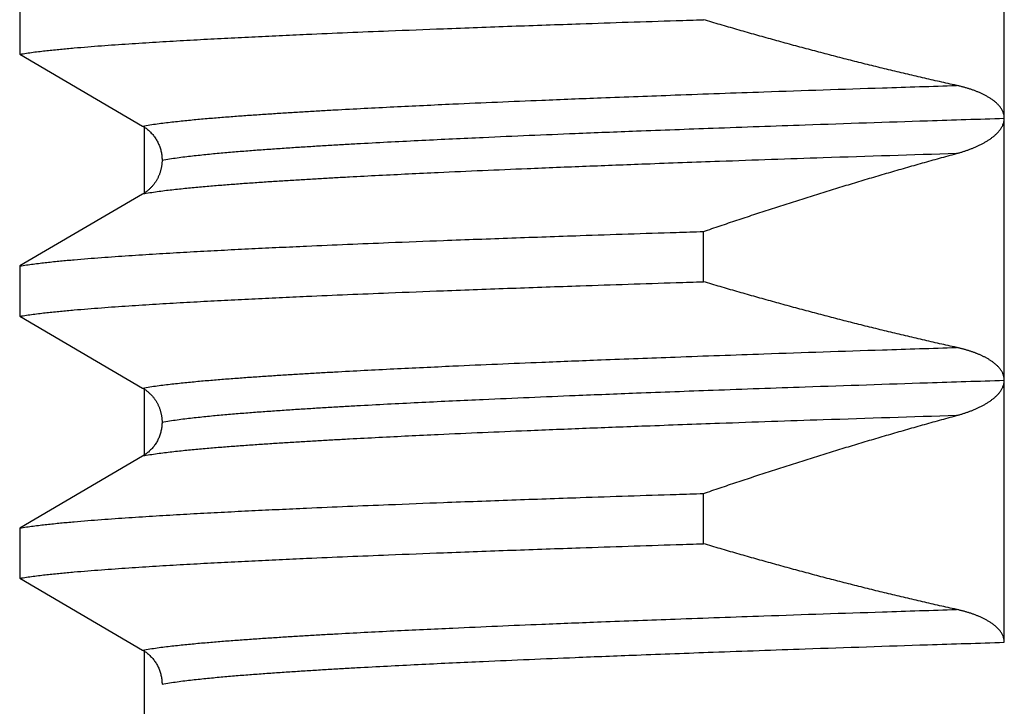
# Model space of a CAD drawing. Header units: millimetres. Extents: x 0 to 1071, y 0 to 742.
# Tile 40 of 130: x 209.57 to 213.33, y 468.99 to 471.61. Entities that reach past the tile are written whole.
import ezdxf

# ---------------------------------------------------------------- set-up
doc = ezdxf.new("R2010")
doc.units = ezdxf.units.MM
doc.header["$LTSCALE"] = 0.454724
doc.layers.add('NoLayerName_001', color=7, linetype='Continuous')

msp = doc.modelspace()

# ---------------------------------------------------------------- linework, layer by layer
at = {"layer": 'NoLayerName_001', "color": 60, "linetype": 'Continuous', "lineweight": 25}
for p, q in [((213.331482, 469.23482), (213.331478, 474.234936)), ((209.57387, 471.670855), (209.57387, 471.479145)), ((209.57387, 471.479145), (210.043013, 471.204909)), ((210.05, 470.945106), (210.05, 471.204909)), ((210.04304, 470.945106), (209.57387, 470.670855)), ((212.183376, 470.61093), (212.183376, 470.80264)), ((209.57387, 470.670855), (209.57387, 470.479145)), ((209.57387, 470.479145), (210.043039, 470.204894)), ((210.05, 469.945085), (210.05, 470.204894)), ((210.043003, 469.945085), (209.57387, 469.670855)), ((212.183376, 469.61093), (212.183376, 469.80264)), ((209.57387, 469.670855), (209.57387, 469.479145)), ((209.57387, 469.479145), (210.043003, 469.204915)), ((210.05, 466.35), (210.05, 469.204915))]:
    msp.add_line(p, q, dxfattribs=at)
for points, knots in [([(209.57387, 471.479145), (209.591108, 471.481685), (209.62553, 471.487153), (209.67748, 471.493031), (209.729471, 471.498418), (209.781525, 471.503201), (209.833616, 471.507555), (209.885736, 471.511566), (209.937872, 471.51535), (209.99002, 471.518938), (210.04218, 471.522349), (210.094349, 471.525605), (210.146526, 471.528728), (210.19871, 471.531739), (210.268296, 471.535616), (210.355292, 471.540225), (210.459704, 471.545448), (210.564127, 471.55043), (210.685965, 471.555991), (210.825223, 471.562032), (210.99931, 471.56921), (211.208234, 471.577374), (211.451998, 471.586384), (211.748017, 471.596741), (211.991814, 471.604814), (212.148546, 471.609815), (212.183376, 471.61093)], [0, 0, 0, 0, 0.05227081, 0.10454295, 0.15681302, 0.20908378, 0.26135679, 0.31363107, 0.36590409, 0.4181756, 0.4704463, 0.52271668, 0.57498704, 0.62725752, 0.67952818, 0.78406999, 0.88861208, 0.99315376, 1.09769515, 1.25450709, 1.41131904, 1.62040181, 1.88175527, 2.14310885, 2.50900395, 2.61354529, 2.61354529, 2.61354529, 2.61354529]), ([(213.149301, 471.359967), (213.127652, 471.364784), (213.084333, 471.37433), (213.019469, 471.389169), (212.954673, 471.404312), (212.889956, 471.419809), (212.825316, 471.435637), (212.760755, 471.451794), (212.696274, 471.468272), (212.631872, 471.485066), (212.567552, 471.502168), (212.503313, 471.519572), (212.439156, 471.537271), (212.375082, 471.555257), (212.311093, 471.573533), (212.24718, 471.592052), (212.204649, 471.60466), (212.183376, 471.61093)], [0, 0, 0, 0, 0.066534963, 0.133073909, 0.199616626, 0.2661628, 0.332712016, 0.399263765, 0.465817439, 0.532372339, 0.598927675, 0.665482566, 0.732036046, 0.798587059, 0.865134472, 0.931677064, 0.998213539, 0.998213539, 0.998213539, 0.998213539]), ([(210.043002, 471.204915), (210.061629, 471.207839), (210.098813, 471.214177), (210.155011, 471.220744), (210.211252, 471.22676), (210.267568, 471.232079), (210.323929, 471.236905), (210.380324, 471.241327), (210.43674, 471.245473), (210.493169, 471.249417), (210.54961, 471.253168), (210.606061, 471.25675), (210.66252, 471.260183), (210.718988, 471.263486), (210.794286, 471.267745), (210.888424, 471.272812), (211.001408, 471.278549), (211.114406, 471.284008), (211.246248, 471.290119), (211.39694, 471.296766), (211.585322, 471.304662), (211.811401, 471.313668), (212.094022, 471.324305), (212.452037, 471.337038), (212.810075, 471.349103), (213.055062, 471.356929), (213.149286, 471.359971)], [0, 0, 0, 0, 0.05656451, 0.11313195, 0.16969501, 0.22625872, 0.28282539, 0.33939451, 0.39596322, 0.45252966, 0.50909454, 0.56565856, 0.62222226, 0.67878598, 0.73534993, 0.84847862, 0.96160816, 1.07473777, 1.1878668, 1.35755975, 1.5272526, 1.75350988, 2.03633167, 2.37571755, 2.828232, 3.11105355, 3.11105355, 3.11105355, 3.11105355]), ([(213.160766, 471.357332), (213.158857, 471.357781), (213.155044, 471.358697), (213.151214, 471.359538), (213.149301, 471.359967)], [0, 0, 0, 0, 0.005882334, 0.0117641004, 0.0117641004, 0.0117641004, 0.0117641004]), ([(213.331475, 471.234352), (213.331378, 471.236314), (213.33132, 471.240258), (213.330399, 471.246119), (213.329024, 471.251899), (213.327135, 471.257542), (213.324792, 471.262999), (213.322013, 471.26823), (213.318856, 471.273226), (213.315371, 471.277996), (213.311608, 471.28255), (213.307614, 471.2869), (213.303432, 471.291061), (213.299083, 471.295037), (213.294583, 471.298838), (213.289951, 471.302474), (213.285202, 471.305954), (213.280352, 471.309289), (213.275411, 471.312486), (213.270387, 471.315553), (213.26529, 471.318497), (213.260129, 471.321326), (213.254911, 471.324049), (213.249641, 471.326669), (213.244322, 471.32919), (213.238958, 471.331615), (213.233551, 471.333947), (213.228106, 471.336191), (213.222626, 471.338349), (213.217113, 471.340426), (213.211572, 471.342426), (213.206006, 471.344351), (213.200417, 471.346205), (213.194807, 471.347991), (213.189177, 471.349709), (213.183529, 471.351362), (213.177863, 471.35295), (213.17218, 471.354473), (213.166483, 471.355943), (213.16267, 471.356864), (213.160766, 471.357332)], [0, 0, 0, 0, 0.0058929, 0.011813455, 0.01775482, 0.023703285, 0.02964027, 0.035552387, 0.041453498, 0.047355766, 0.053262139, 0.059167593, 0.06506417, 0.070954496, 0.076842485, 0.082729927, 0.088616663, 0.094501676, 0.100386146, 0.106271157, 0.1121569, 0.118042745, 0.123927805, 0.129812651, 0.135698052, 0.141584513, 0.147472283, 0.153361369, 0.159251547, 0.165142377, 0.171033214, 0.17692322, 0.182811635, 0.188698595, 0.194584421, 0.200469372, 0.206353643, 0.21223737, 0.21812063, 0.224003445, 0.224003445, 0.224003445, 0.224003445]), ([(210.117106, 471.074947), (210.136377, 471.077995), (210.174845, 471.084616), (210.233001, 471.091395), (210.291199, 471.097612), (210.349477, 471.103095), (210.4078, 471.108065), (210.46616, 471.112614), (210.524541, 471.116879), (210.582935, 471.120935), (210.641341, 471.124794), (210.699758, 471.128477), (210.758183, 471.132007), (210.816616, 471.135404), (210.894536, 471.139783), (210.991951, 471.144993), (211.108867, 471.150891), (211.225798, 471.156505), (211.362229, 471.16279), (211.518166, 471.169628), (211.713104, 471.177754), (211.94705, 471.187027), (212.239507, 471.197986), (212.609979, 471.211118), (212.980474, 471.223575), (213.233985, 471.231672), (213.331488, 471.234818)], [0, 0, 0, 0, 0.05853248, 0.11706811, 0.17559887, 0.23413049, 0.29266539, 0.35120291, 0.40973989, 0.46827441, 0.52680727, 0.5853392, 0.64387079, 0.70240241, 0.7609343, 0.87799894, 0.99506451, 1.11213014, 1.22919515, 1.40479204, 1.5803888, 1.814518, 2.1071797, 2.45837346, 2.92663174, 3.21929319, 3.21929319, 3.21929319, 3.21929319]), ([(213.14929, 471.10014), (213.151204, 471.10067), (213.155035, 471.101716), (213.160759, 471.103366), (213.166469, 471.105065), (213.172161, 471.106825), (213.177835, 471.108645), (213.18349, 471.110525), (213.189124, 471.112468), (213.194737, 471.114475), (213.200327, 471.116547), (213.205893, 471.118685), (213.211435, 471.120891), (213.216948, 471.123169), (213.22243, 471.125521), (213.227878, 471.12795), (213.233288, 471.13046), (213.238656, 471.133054), (213.243981, 471.135735), (213.249257, 471.138506), (213.254483, 471.141371), (213.259654, 471.144332), (213.264767, 471.147393), (213.269815, 471.150561), (213.27479, 471.153842), (213.279684, 471.157244), (213.284491, 471.160773), (213.289199, 471.164434), (213.293795, 471.168238), (213.29826, 471.172193), (213.302578, 471.176307), (213.30673, 471.180589), (213.310698, 471.185045), (213.314447, 471.189689), (213.317945, 471.194533), (213.321152, 471.199587), (213.324037, 471.204858), (213.326534, 471.210344), (213.32867, 471.215997), (213.329596, 471.219914), (213.33012, 471.22185)], [0, 0, 0, 0, 0.005956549, 0.011913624, 0.017871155, 0.023829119, 0.029787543, 0.035746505, 0.041706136, 0.047666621, 0.053628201, 0.059591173, 0.065555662, 0.071520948, 0.07748623, 0.083450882, 0.089414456, 0.095376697, 0.101337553, 0.107297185, 0.11325598, 0.119214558, 0.125173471, 0.131132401, 0.137091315, 0.143050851, 0.14901237, 0.154976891, 0.160942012, 0.166905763, 0.172867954, 0.178830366, 0.184795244, 0.19076107, 0.196729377, 0.2027073, 0.208708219, 0.214741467, 0.220780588, 0.226799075, 0.226799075, 0.226799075, 0.226799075]), ([(213.33012, 471.22185), (213.330453, 471.223818), (213.331332, 471.227719), (213.331357, 471.231718), (213.331475, 471.2337)], [0, 0, 0, 0, 0.0059857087, 0.0119445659, 0.0119445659, 0.0119445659, 0.0119445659]), ([(210.043013, 471.204909), (210.045197, 471.203553), (210.049625, 471.20092), (210.055949, 471.196455), (210.062076, 471.191696), (210.067954, 471.186601), (210.073576, 471.181203), (210.078922, 471.175514), (210.083976, 471.169552), (210.088721, 471.163332), (210.093139, 471.156872), (210.097213, 471.150187), (210.100926, 471.143295), (210.104273, 471.136219), (210.107247, 471.128983), (210.109844, 471.12161), (210.112057, 471.114122), (210.11388, 471.106543), (210.115311, 471.098897), (210.116328, 471.091205), (210.116991, 471.083492), (210.11703, 471.07834), (210.117099, 471.07577)], [0, 0, 0, 0, 0.007711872, 0.015447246, 0.023204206, 0.030980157, 0.038772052, 0.046576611, 0.054390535, 0.06221072, 0.070034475, 0.077859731, 0.085685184, 0.093509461, 0.101330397, 0.10914521, 0.116950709, 0.124743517, 0.132520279, 0.140277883, 0.148013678, 0.155725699, 0.155725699, 0.155725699, 0.155725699]), ([(213.149287, 471.100139), (212.979685, 471.094594), (212.678163, 471.084968), (212.28245, 471.071253), (211.980974, 471.060268), (211.736042, 471.050881), (211.528808, 471.042511), (211.340431, 471.03449), (211.189745, 471.027716), (211.057908, 471.021479), (210.944917, 471.01589), (210.850771, 471.010972), (210.775465, 471.00685), (210.718991, 471.003656), (210.662524, 471.000353), (210.606064, 470.99692), (210.549613, 470.993338), (210.493173, 470.989586), (210.436744, 470.985643), (210.380328, 470.981497), (210.323932, 470.977075), (210.267572, 470.972248), (210.211256, 470.96693), (210.155015, 470.960915), (210.098817, 470.95435), (210.061633, 470.948011), (210.043006, 470.945087)], [0, 0, 0, 0, 0.50907822, 0.90502796, 1.18784934, 1.41410656, 1.64036355, 1.81005622, 1.97974915, 2.09287835, 2.20600794, 2.31913701, 2.37570118, 2.43226507, 2.48882874, 2.54539238, 2.60195635, 2.65852117, 2.71508754, 2.77165619, 2.82822525, 2.88479187, 2.94135552, 2.99791851, 3.0544859, 3.11105035, 3.11105035, 3.11105035, 3.11105035]), ([(212.183376, 470.80264), (212.204646, 470.809856), (212.247168, 470.824344), (212.311069, 470.845738), (212.375043, 470.866923), (212.439103, 470.887856), (212.503246, 470.90854), (212.567473, 470.928967), (212.631782, 470.94913), (212.696176, 470.969024), (212.760653, 470.988641), (212.825214, 471.007977), (212.889858, 471.027022), (212.954586, 471.045776), (213.0194, 471.064217), (213.084288, 471.08239), (213.12763, 471.094198), (213.14929, 471.10014)], [0, 0, 0, 0, 0.06738218, 0.13476919, 0.20215999, 0.2695536, 0.3369491, 0.40434565, 0.47174249, 0.53913892, 0.60653434, 0.67392819, 0.74132004, 0.80870949, 0.87609627, 0.94348016, 1.01086104, 1.01086104, 1.01086104, 1.01086104]), ([(210.117099, 471.073575), (210.117065, 471.071856), (210.117044, 471.068416), (210.116727, 471.063262), (210.116245, 471.058118), (210.115571, 471.05299), (210.114718, 471.047886), (210.113689, 471.042812), (210.112489, 471.037776), (210.111122, 471.032783), (210.109591, 471.027841), (210.107897, 471.022955), (210.106041, 471.018129), (210.104025, 471.013371), (210.101849, 471.008685), (210.099514, 471.004077), (210.097022, 470.999552), (210.094374, 470.995116), (210.091573, 470.990773), (210.088623, 470.98653), (210.085528, 470.98239), (210.08229, 470.978358), (210.078915, 470.97444), (210.075405, 470.97064), (210.071764, 470.966964), (210.067996, 470.963417), (210.064108, 470.960002), (210.060105, 470.956724), (210.055993, 470.953588), (210.051775, 470.950603), (210.04747, 470.94775), (210.044508, 470.946), (210.04304, 470.945106)], [0, 0, 0, 0, 0.005156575, 0.010318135, 0.015484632, 0.020655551, 0.025829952, 0.031006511, 0.036183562, 0.041359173, 0.046532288, 0.051703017, 0.056871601, 0.062038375, 0.067203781, 0.072368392, 0.077532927, 0.082698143, 0.087864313, 0.093031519, 0.098199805, 0.103369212, 0.10853979, 0.113711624, 0.118884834, 0.124059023, 0.129233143, 0.134406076, 0.139576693, 0.144743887, 0.149906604, 0.15506387, 0.15506387, 0.15506387, 0.15506387]), ([(209.57387, 470.670855), (209.591108, 470.673395), (209.62553, 470.678863), (209.67748, 470.684741), (209.729471, 470.690128), (209.781525, 470.694911), (209.833616, 470.699265), (209.885736, 470.703276), (209.937872, 470.70706), (209.99002, 470.710648), (210.04218, 470.714059), (210.094349, 470.717315), (210.146526, 470.720438), (210.19871, 470.723449), (210.268296, 470.727326), (210.355292, 470.731935), (210.459704, 470.737158), (210.564127, 470.74214), (210.685965, 470.7477), (210.825223, 470.753741), (210.99931, 470.76092), (211.208234, 470.769084), (211.451998, 470.778094), (211.748017, 470.78845), (211.991814, 470.796524), (212.148546, 470.801524), (212.183376, 470.80264)], [0, 0, 0, 0, 0.05227081, 0.10454295, 0.15681302, 0.20908378, 0.26135679, 0.31363107, 0.36590409, 0.4181756, 0.4704463, 0.52271668, 0.57498704, 0.62725752, 0.67952818, 0.78406999, 0.88861208, 0.99315376, 1.09769515, 1.25450709, 1.41131904, 1.62040181, 1.88175527, 2.14310885, 2.50900395, 2.61354529, 2.61354529, 2.61354529, 2.61354529]), ([(209.57387, 470.479145), (209.591108, 470.481685), (209.62553, 470.487153), (209.67748, 470.493031), (209.729471, 470.498418), (209.781525, 470.503201), (209.833616, 470.507555), (209.885736, 470.511566), (209.937872, 470.51535), (209.99002, 470.518938), (210.04218, 470.522349), (210.094349, 470.525605), (210.146526, 470.528728), (210.19871, 470.531739), (210.268296, 470.535616), (210.355292, 470.540225), (210.459704, 470.545448), (210.564127, 470.55043), (210.685965, 470.555991), (210.825223, 470.562032), (210.99931, 470.56921), (211.208234, 470.577374), (211.451998, 470.586384), (211.748017, 470.596741), (211.991814, 470.604814), (212.148546, 470.609815), (212.183376, 470.61093)], [0, 0, 0, 0, 0.05227081, 0.10454295, 0.15681302, 0.20908378, 0.26135679, 0.31363107, 0.36590409, 0.4181756, 0.4704463, 0.52271668, 0.57498704, 0.62725752, 0.67952818, 0.78406999, 0.88861208, 0.99315376, 1.09769515, 1.25450709, 1.41131904, 1.62040181, 1.88175527, 2.14310885, 2.50900395, 2.61354529, 2.61354529, 2.61354529, 2.61354529]), ([(213.149293, 470.359969), (213.127644, 470.364785), (213.084326, 470.374331), (213.019463, 470.389171), (212.954666, 470.404314), (212.88995, 470.41981), (212.825311, 470.435638), (212.76075, 470.451795), (212.69627, 470.468273), (212.631869, 470.485067), (212.567549, 470.502169), (212.50331, 470.519572), (212.439154, 470.537272), (212.37508, 470.555257), (212.311092, 470.573533), (212.247179, 470.592052), (212.204649, 470.60466), (212.183376, 470.61093)], [0, 0, 0, 0, 0.066534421, 0.133072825, 0.199615, 0.266160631, 0.332709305, 0.399260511, 0.465813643, 0.532368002, 0.598922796, 0.665477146, 0.732030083, 0.798580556, 0.865127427, 0.931669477, 0.99820541, 0.99820541, 0.99820541, 0.99820541]), ([(210.043006, 470.204913), (210.061633, 470.207837), (210.098817, 470.214177), (210.155015, 470.220741), (210.211256, 470.226757), (210.267572, 470.232075), (210.323932, 470.236902), (210.380328, 470.241324), (210.436744, 470.24547), (210.493173, 470.249413), (210.549614, 470.253165), (210.606064, 470.256747), (210.662524, 470.26018), (210.718991, 470.263484), (210.794289, 470.267743), (210.888427, 470.272811), (211.001411, 470.278548), (211.114409, 470.284008), (211.246251, 470.290119), (211.396943, 470.296766), (211.585325, 470.304662), (211.811403, 470.313668), (212.094025, 470.324305), (212.452039, 470.337039), (212.810076, 470.349104), (213.055063, 470.356929), (213.149288, 470.35997)], [0, 0, 0, 0, 0.05656447, 0.11313189, 0.1696949, 0.22625857, 0.2828252, 0.33939428, 0.39596295, 0.45252935, 0.50909419, 0.56565818, 0.62222184, 0.67878553, 0.73534944, 0.84847805, 0.96160753, 1.07473706, 1.18786601, 1.35755885, 1.52725158, 1.75350872, 2.03633033, 2.37571599, 2.82823014, 3.1110515, 3.1110515, 3.1110515, 3.1110515]), ([(213.179855, 470.352392), (213.178167, 470.352853), (213.174794, 470.353786), (213.169716, 470.355114), (213.164626, 470.356401), (213.159525, 470.357637), (213.154416, 470.358833), (213.151, 470.359587), (213.149293, 470.359969)], [0, 0, 0, 0, 0.0052495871, 0.0104990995, 0.0157483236, 0.020997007, 0.0262448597, 0.0314915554, 0.0314915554, 0.0314915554, 0.0314915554]), ([(213.331475, 470.233594), (213.331404, 470.235345), (213.331363, 470.238861), (213.330682, 470.244105), (213.329649, 470.249298), (213.328209, 470.254402), (213.326395, 470.259379), (213.324211, 470.264192), (213.321679, 470.268818), (213.318845, 470.273259), (213.315745, 470.277521), (213.312417, 470.281613), (213.308898, 470.285539), (213.305224, 470.289312), (213.301413, 470.292937), (213.297477, 470.296418), (213.293428, 470.299763), (213.289277, 470.302978), (213.285034, 470.306071), (213.280711, 470.309049), (213.276314, 470.311916), (213.27185, 470.314679), (213.267324, 470.317341), (213.262745, 470.319909), (213.258117, 470.322388), (213.253446, 470.324783), (213.248735, 470.327095), (213.243986, 470.329328), (213.239203, 470.331486), (213.234388, 470.333572), (213.229543, 470.335588), (213.224672, 470.337537), (213.219775, 470.339421), (213.214854, 470.341243), (213.20991, 470.343004), (213.204946, 470.344707), (213.199963, 470.346353), (213.194962, 470.347945), (213.189942, 470.349481), (213.184909, 470.350971), (213.181539, 470.351914), (213.179855, 470.352392)], [0, 0, 0, 0, 0.005257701, 0.010538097, 0.015833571, 0.021134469, 0.026430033, 0.031709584, 0.036974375, 0.042237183, 0.047504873, 0.052777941, 0.058051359, 0.063316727, 0.068573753, 0.073826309, 0.079076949, 0.084326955, 0.089576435, 0.094825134, 0.100073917, 0.105323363, 0.110573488, 0.11582378, 0.12107329, 0.126321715, 0.131569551, 0.136817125, 0.142064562, 0.147311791, 0.152558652, 0.157805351, 0.163052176, 0.168299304, 0.173546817, 0.178794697, 0.184042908, 0.189291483, 0.194540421, 0.199789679, 0.205039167, 0.205039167, 0.205039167, 0.205039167]), ([(210.117099, 470.074947), (210.136371, 470.077995), (210.174838, 470.084616), (210.232994, 470.091396), (210.291193, 470.097612), (210.349471, 470.103095), (210.407794, 470.108065), (210.466154, 470.112614), (210.524535, 470.116879), (210.58293, 470.120935), (210.641336, 470.124794), (210.699752, 470.128477), (210.758177, 470.132007), (210.816611, 470.135404), (210.894531, 470.139783), (210.991946, 470.144993), (211.108863, 470.150891), (211.225794, 470.156505), (211.362226, 470.16279), (211.518162, 470.169628), (211.713101, 470.177754), (211.947048, 470.187027), (212.239505, 470.197985), (212.609978, 470.211118), (212.980474, 470.223575), (213.233985, 470.231672), (213.331489, 470.234818)], [0, 0, 0, 0, 0.05853262, 0.11706839, 0.17559928, 0.23413104, 0.29266608, 0.35120374, 0.40974085, 0.46827551, 0.5268085, 0.58534058, 0.6438723, 0.70240406, 0.76093609, 0.878001, 0.99506685, 1.11213276, 1.22919804, 1.40479534, 1.58039251, 1.81452226, 2.10718466, 2.45837924, 2.92663863, 3.21930076, 3.21930076, 3.21930076, 3.21930076]), ([(213.330117, 470.221815), (213.330451, 470.223782), (213.331332, 470.227682), (213.331356, 470.23168), (213.331475, 470.233662)], [0, 0, 0, 0, 0.0059844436, 0.011942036, 0.011942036, 0.011942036, 0.011942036]), ([(210.043039, 470.204894), (210.044508, 470.204), (210.04747, 470.20225), (210.051775, 470.199397), (210.055993, 470.196412), (210.060105, 470.193276), (210.064108, 470.189999), (210.067996, 470.186584), (210.071763, 470.183036), (210.075405, 470.17936), (210.078915, 470.17556), (210.082291, 470.171642), (210.085528, 470.16761), (210.088624, 470.16347), (210.091574, 470.159227), (210.094374, 470.154884), (210.097022, 470.150448), (210.099514, 470.145923), (210.101848, 470.141315), (210.104023, 470.136629), (210.106039, 470.13187), (210.107895, 470.127045), (210.109589, 470.122159), (210.111121, 470.117216), (210.112489, 470.112224), (210.113691, 470.107187), (210.114721, 470.102114), (210.115575, 470.09701), (210.11625, 470.091882), (210.116731, 470.086737), (210.117047, 470.081583), (210.117066, 470.078143), (210.117099, 470.076425)], [0, 0, 0, 0, 0.005157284, 0.010320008, 0.015487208, 0.020657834, 0.025830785, 0.031004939, 0.036179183, 0.041352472, 0.0465244, 0.051695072, 0.056864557, 0.062032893, 0.067200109, 0.072366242, 0.077531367, 0.082695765, 0.08786023, 0.093025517, 0.09819223, 0.103360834, 0.108531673, 0.113704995, 0.118880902, 0.124058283, 0.12923513, 0.134409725, 0.139580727, 0.144747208, 0.149908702, 0.155065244, 0.155065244, 0.155065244, 0.155065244]), ([(213.1493, 470.100141), (213.151213, 470.10067), (213.155043, 470.101716), (213.160766, 470.103365), (213.166475, 470.105065), (213.172167, 470.106824), (213.17784, 470.108643), (213.183493, 470.110523), (213.189127, 470.112465), (213.194739, 470.114471), (213.200328, 470.116542), (213.205893, 470.11868), (213.211434, 470.120886), (213.216946, 470.123163), (213.222427, 470.125514), (213.227874, 470.127942), (213.233283, 470.130452), (213.238651, 470.133045), (213.243974, 470.135726), (213.24925, 470.138497), (213.254474, 470.141361), (213.259645, 470.144322), (213.264757, 470.147382), (213.269804, 470.150549), (213.274778, 470.153829), (213.279672, 470.15723), (213.284477, 470.160758), (213.289186, 470.164418), (213.293781, 470.168221), (213.298246, 470.172174), (213.302563, 470.176287), (213.306715, 470.180568), (213.310682, 470.185023), (213.314431, 470.189666), (213.317929, 470.194507), (213.321137, 470.19956), (213.324024, 470.20483), (213.326524, 470.210313), (213.328663, 470.215964), (213.329591, 470.21988), (213.330117, 470.221815)], [0, 0, 0, 0, 0.005955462, 0.011911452, 0.017867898, 0.023824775, 0.02978211, 0.03573998, 0.041698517, 0.047657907, 0.05361839, 0.059580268, 0.065543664, 0.071507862, 0.077472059, 0.083435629, 0.089398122, 0.095359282, 0.101319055, 0.107277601, 0.113235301, 0.119192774, 0.12515057, 0.131108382, 0.137066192, 0.143024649, 0.148985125, 0.154948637, 0.16091275, 0.16687545, 0.172836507, 0.178797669, 0.184761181, 0.190725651, 0.196692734, 0.202669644, 0.208669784, 0.214702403, 0.220740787, 0.226758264, 0.226758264, 0.226758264, 0.226758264]), ([(213.149299, 470.100142), (212.979696, 470.094597), (212.678172, 470.084971), (212.282457, 470.071256), (211.980979, 470.06027), (211.736046, 470.050883), (211.528811, 470.042513), (211.340433, 470.03449), (211.189746, 470.027716), (211.057909, 470.021479), (210.944917, 470.01589), (210.85077, 470.010972), (210.775463, 470.006849), (210.718989, 470.003655), (210.662522, 470.000351), (210.606062, 469.996919), (210.549611, 469.993336), (210.49317, 469.989585), (210.436741, 469.985641), (210.380324, 469.981495), (210.323928, 469.977073), (210.267568, 469.972246), (210.211251, 469.966928), (210.15501, 469.960912), (210.098812, 469.954347), (210.061628, 469.948008), (210.043001, 469.945084)], [0, 0, 0, 0, 0.50908111, 0.9050331, 1.18785608, 1.41411459, 1.64037286, 1.81006649, 1.97976039, 2.09289023, 2.20602047, 2.31915018, 2.37571467, 2.43227888, 2.48884287, 2.54540683, 2.60197112, 2.65853626, 2.71510296, 2.77167193, 2.82824131, 2.88480825, 2.94137222, 2.99793553, 3.05450324, 3.11106801, 3.11106801, 3.11106801, 3.11106801]), ([(212.183376, 469.80264), (212.204646, 469.809856), (212.247169, 469.824345), (212.31107, 469.845739), (212.375045, 469.866924), (212.439106, 469.887856), (212.503249, 469.908541), (212.567476, 469.928967), (212.631787, 469.949131), (212.696181, 469.969024), (212.760659, 469.988642), (212.82522, 470.007977), (212.889865, 470.027023), (212.954594, 470.045776), (213.019409, 470.064218), (213.084297, 470.082391), (213.127639, 470.094199), (213.1493, 470.100141)], [0, 0, 0, 0, 0.0673828, 0.13477043, 0.20216184, 0.26955606, 0.33695218, 0.40434934, 0.4717468, 0.53914385, 0.60653989, 0.67393436, 0.74132683, 0.8087169, 0.8761043, 0.94348881, 1.01087031, 1.01087031, 1.01087031, 1.01087031]), ([(210.117099, 470.075053), (210.11703, 470.07247), (210.116989, 470.06729), (210.116338, 470.059534), (210.11534, 470.051796), (210.113933, 470.044102), (210.112138, 470.036475), (210.109955, 470.028939), (210.107387, 470.021516), (210.104439, 470.01423), (210.101113, 470.007106), (210.097414, 470.000165), (210.093344, 469.993434), (210.088922, 469.986929), (210.084167, 469.980667), (210.079095, 469.974663), (210.073726, 469.968936), (210.068077, 469.963503), (210.062168, 469.958376), (210.056008, 469.953587), (210.04965, 469.949096), (210.045198, 469.946449), (210.043003, 469.945085)], [0, 0, 0, 0, 0.007753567, 0.015532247, 0.023332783, 0.031151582, 0.038984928, 0.046829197, 0.054681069, 0.062537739, 0.070397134, 0.078258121, 0.08612046, 0.093983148, 0.101844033, 0.109700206, 0.11754823, 0.125384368, 0.133204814, 0.141005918, 0.148784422, 0.156537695, 0.156537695, 0.156537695, 0.156537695]), ([(209.57387, 469.670855), (209.591108, 469.673395), (209.62553, 469.678863), (209.67748, 469.684741), (209.729471, 469.690128), (209.781525, 469.694911), (209.833616, 469.699265), (209.885736, 469.703276), (209.937872, 469.70706), (209.99002, 469.710648), (210.04218, 469.714059), (210.094349, 469.717315), (210.146526, 469.720438), (210.19871, 469.723449), (210.268296, 469.727326), (210.355292, 469.731935), (210.459704, 469.737158), (210.564127, 469.74214), (210.685965, 469.7477), (210.825223, 469.753741), (210.99931, 469.76092), (211.208234, 469.769084), (211.451998, 469.778094), (211.748017, 469.78845), (211.991814, 469.796524), (212.148546, 469.801524), (212.183376, 469.80264)], [0, 0, 0, 0, 0.05227081, 0.10454295, 0.15681302, 0.20908378, 0.26135679, 0.31363107, 0.36590409, 0.4181756, 0.4704463, 0.52271668, 0.57498704, 0.62725752, 0.67952818, 0.78406999, 0.88861208, 0.99315376, 1.09769515, 1.25450709, 1.41131904, 1.62040181, 1.88175527, 2.14310885, 2.50900395, 2.61354529, 2.61354529, 2.61354529, 2.61354529]), ([(209.57387, 469.479145), (209.591108, 469.481685), (209.62553, 469.487153), (209.67748, 469.493031), (209.729471, 469.498418), (209.781525, 469.503201), (209.833616, 469.507555), (209.885736, 469.511566), (209.937872, 469.51535), (209.99002, 469.518938), (210.04218, 469.522349), (210.094349, 469.525605), (210.146526, 469.528728), (210.19871, 469.531739), (210.268296, 469.535616), (210.355292, 469.540225), (210.459704, 469.545448), (210.564127, 469.55043), (210.685965, 469.555991), (210.825223, 469.562032), (210.99931, 469.56921), (211.208234, 469.577374), (211.451998, 469.586384), (211.748017, 469.596741), (211.991814, 469.604814), (212.148546, 469.609815), (212.183376, 469.61093)], [0, 0, 0, 0, 0.05227081, 0.10454295, 0.15681302, 0.20908378, 0.26135679, 0.31363107, 0.36590409, 0.4181756, 0.4704463, 0.52271668, 0.57498704, 0.62725752, 0.67952818, 0.78406999, 0.88861208, 0.99315376, 1.09769515, 1.25450709, 1.41131904, 1.62040181, 1.88175527, 2.14310885, 2.50900395, 2.61354529, 2.61354529, 2.61354529, 2.61354529]), ([(213.1493, 469.35997), (213.127651, 469.364786), (213.084332, 469.374332), (213.019469, 469.389171), (212.954672, 469.404314), (212.889955, 469.41981), (212.825315, 469.435638), (212.760755, 469.451795), (212.696273, 469.468273), (212.631872, 469.485067), (212.567552, 469.502169), (212.503313, 469.519572), (212.439156, 469.537271), (212.375081, 469.555257), (212.311093, 469.573533), (212.24718, 469.592052), (212.204649, 469.60466), (212.183376, 469.61093)], [0, 0, 0, 0, 0.066534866, 0.133073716, 0.199616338, 0.266162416, 0.332711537, 0.39926319, 0.465816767, 0.532371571, 0.598926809, 0.665481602, 0.732034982, 0.798585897, 0.865133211, 0.931675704, 0.998212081, 0.998212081, 0.998212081, 0.998212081]), ([(210.043001, 469.204916), (210.061628, 469.207841), (210.098812, 469.214181), (210.15501, 469.220744), (210.211252, 469.226759), (210.267568, 469.232077), (210.323929, 469.236904), (210.380324, 469.241325), (210.436741, 469.245472), (210.49317, 469.249415), (210.549611, 469.253166), (210.606062, 469.256749), (210.662522, 469.260181), (210.71899, 469.263485), (210.794288, 469.267744), (210.888427, 469.272811), (211.001411, 469.278548), (211.114409, 469.284008), (211.246252, 469.290119), (211.396945, 469.296765), (211.585328, 469.304661), (211.811408, 469.313667), (212.094031, 469.324303), (212.452047, 469.337036), (212.810086, 469.349101), (213.055074, 469.356927), (213.1493, 469.359968)], [0, 0, 0, 0, 0.05656477, 0.1131325, 0.1696958, 0.22625977, 0.28282671, 0.33939609, 0.39596506, 0.45253175, 0.50909689, 0.56566118, 0.62222514, 0.67878913, 0.73535335, 0.84848256, 0.96161264, 1.07474277, 1.18787232, 1.35756607, 1.5272597, 1.75351804, 2.03634116, 2.37572862, 2.82824518, 3.11106804, 3.11106804, 3.11106804, 3.11106804]), ([(213.160743, 469.35734), (213.158838, 469.357788), (213.155032, 469.358702), (213.151209, 469.359541), (213.1493, 469.35997)], [0, 0, 0, 0, 0.0058710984, 0.0117416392, 0.0117416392, 0.0117416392, 0.0117416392]), ([(213.331482, 469.23482), (213.33138, 469.236777), (213.33132, 469.240713), (213.330362, 469.246557), (213.328942, 469.252316), (213.327005, 469.257935), (213.32462, 469.263366), (213.321813, 469.268573), (213.318639, 469.273545), (213.315145, 469.278293), (213.311378, 469.282826), (213.307383, 469.287155), (213.3032, 469.291297), (213.298851, 469.295255), (213.294352, 469.29904), (213.289721, 469.30266), (213.284974, 469.306125), (213.280128, 469.309447), (213.275192, 469.312631), (213.270174, 469.315686), (213.265084, 469.31862), (213.259931, 469.321439), (213.254721, 469.324153), (213.249459, 469.326764), (213.244149, 469.329277), (213.238794, 469.331694), (213.233396, 469.334019), (213.227961, 469.336256), (213.22249, 469.338408), (213.216987, 469.340479), (213.211456, 469.342472), (213.205899, 469.344392), (213.20032, 469.346242), (213.194721, 469.348023), (213.189101, 469.349736), (213.183463, 469.351384), (213.177808, 469.352968), (213.172135, 469.354488), (213.166449, 469.355954), (213.162644, 469.356873), (213.160743, 469.35734)], [0, 0, 0, 0, 0.005879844, 0.011787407, 0.017718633, 0.023660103, 0.029591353, 0.035495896, 0.041386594, 0.047275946, 0.053167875, 0.059058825, 0.064942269, 0.070820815, 0.076697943, 0.082574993, 0.088451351, 0.094325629, 0.100198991, 0.106072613, 0.111946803, 0.117821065, 0.123694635, 0.129568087, 0.135442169, 0.141317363, 0.147193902, 0.153071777, 0.158950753, 0.164830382, 0.170710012, 0.176588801, 0.182465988, 0.188341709, 0.194216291, 0.200089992, 0.205963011, 0.211835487, 0.217707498, 0.223579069, 0.223579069, 0.223579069, 0.223579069]), ([(210.117099, 469.074947), (210.13637, 469.077995), (210.174838, 469.084616), (210.232994, 469.091395), (210.291192, 469.097612), (210.34947, 469.103095), (210.407793, 469.108065), (210.466153, 469.112614), (210.524534, 469.116879), (210.582928, 469.120935), (210.641334, 469.124794), (210.69975, 469.128477), (210.758176, 469.132007), (210.816609, 469.135404), (210.894529, 469.139783), (210.991944, 469.144993), (211.10886, 469.150891), (211.225791, 469.156505), (211.362223, 469.16279), (211.518159, 469.169628), (211.713098, 469.177754), (211.947043, 469.187027), (212.2395, 469.197985), (212.609972, 469.211118), (212.980468, 469.223575), (213.233978, 469.231672), (213.331482, 469.234817)], [0, 0, 0, 0, 0.05853249, 0.11706814, 0.17559891, 0.23413055, 0.29266547, 0.351203, 0.40973999, 0.46827453, 0.5268074, 0.58533935, 0.64387095, 0.70240259, 0.76093448, 0.87799915, 0.99506476, 1.11213042, 1.22919546, 1.40479238, 1.58038919, 1.81451845, 2.10718022, 2.45837407, 2.92663247, 3.21929399, 3.21929399, 3.21929399, 3.21929399]), ([(210.043003, 469.204915), (210.045198, 469.203551), (210.04965, 469.200904), (210.056008, 469.196413), (210.062168, 469.191624), (210.068076, 469.186497), (210.073725, 469.181064), (210.079094, 469.175336), (210.084165, 469.169333), (210.088921, 469.163071), (210.093343, 469.156566), (210.097414, 469.149834), (210.101115, 469.142894), (210.104442, 469.13577), (210.107393, 469.128484), (210.109962, 469.121061), (210.112147, 469.113525), (210.113942, 469.105898), (210.115349, 469.098204), (210.116346, 469.090466), (210.116994, 469.08271), (210.117031, 469.07753), (210.117099, 469.074947)], [0, 0, 0, 0, 0.007753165, 0.015531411, 0.023332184, 0.031152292, 0.038988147, 0.046835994, 0.054692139, 0.062553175, 0.070416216, 0.078279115, 0.086140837, 0.094001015, 0.101858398, 0.109710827, 0.11755545, 0.125388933, 0.133207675, 0.141008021, 0.148786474, 0.156539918, 0.156539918, 0.156539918, 0.156539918])]:
    msp.add_open_spline(points, degree=3, knots=knots, dxfattribs=at)

doc.saveas('drawing.dxf')
